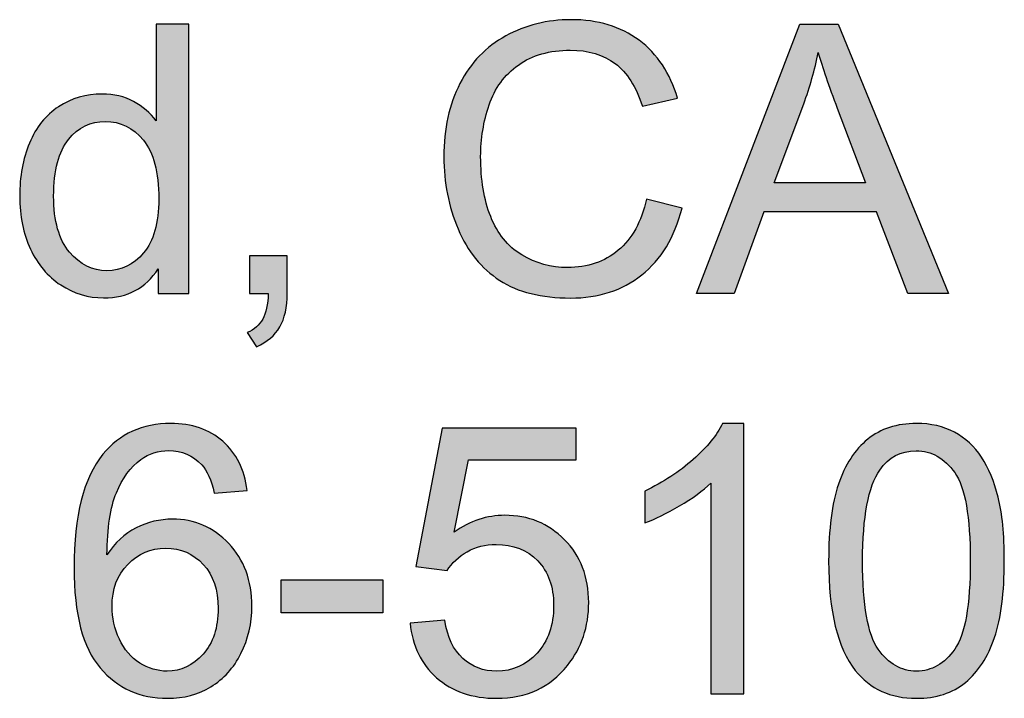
# Model space of a CAD drawing. Header units: inches. Extents: x 0 to 22, y 0 to 17.
# Tile 12 of 40: x 20.22 to 20.552, y 2.19 to 2.42. Entities that reach past the tile are written whole.
import ezdxf

# ---------------------------------------------------------------- set-up
doc = ezdxf.new("R2010")
doc.units = ezdxf.units.IN
doc.header["$MEASUREMENT"] = 0
doc.layers.add('Layer_1', color=7, linetype='Continuous')

msp = doc.modelspace()

# ---------------------------------------------------------------- hatches: boundary and pattern name
at = {"layer": 'Layer_1', "linetype": 'Continuous'}
h = msp.add_hatch(color=7, dxfattribs=at)
edge = h.paths.add_edge_path()
edge.add_spline(control_points=[(20.2664, 2.3269), (20.2664, 2.3269), (20.27677, 2.3269), (20.27677, 2.3269), (20.27677, 2.3269), (20.27677, 2.41796), (20.27677, 2.41796), (20.27677, 2.41796), (20.26565, 2.41796), (20.26565, 2.41796), (20.26565, 2.41796), (20.26565, 2.38529), (20.26565, 2.38529), (20.2637, 2.38797), (20.26118, 2.39017), (20.25807, 2.39184), (20.25496, 2.39352), (20.25142, 2.39435), (20.24745, 2.39435), (20.24202, 2.39435), (20.23713, 2.39292), (20.23273, 2.39008), (20.22834, 2.38721), (20.22504, 2.3831), (20.22286, 2.37773), (20.22066, 2.37238), (20.21956, 2.36641), (20.21956, 2.35982), (20.21956, 2.35306), (20.22077, 2.34709), (20.2232, 2.3419), (20.22561, 2.33669), (20.22903, 2.33265), (20.23344, 2.32976), (20.23785, 2.32686), (20.24269, 2.32541), (20.24795, 2.32541), (20.25606, 2.32541), (20.26222, 2.32867), (20.2664, 2.33523), (20.2664, 2.33523), (20.2664, 2.3269), (20.2664, 2.3269)], knot_values=[0, 0, 0, 0, 0.071429, 0.071429, 0.071429, 0.142857, 0.142857, 0.142857, 0.214286, 0.214286, 0.214286, 0.285714, 0.285714, 0.285714, 0.357143, 0.357143, 0.357143, 0.428571, 0.428571, 0.428571, 0.5, 0.5, 0.5, 0.571429, 0.571429, 0.571429, 0.642857, 0.642857, 0.642857, 0.714286, 0.714286, 0.714286, 0.785714, 0.785714, 0.785714, 0.857143, 0.857143, 0.857143, 0.928571, 0.928571, 0.928571, 1, 1, 1, 1], degree=3, periodic=0)
edge = h.paths.add_edge_path()
edge.add_spline(control_points=[(20.23105, 2.35982), (20.23105, 2.35137), (20.23283, 2.34506), (20.2364, 2.34087), (20.23995, 2.33668), (20.24417, 2.33459), (20.24901, 2.33459), (20.25389, 2.33459), (20.25804, 2.33659), (20.26146, 2.3406), (20.26488, 2.3446), (20.26659, 2.35069), (20.26659, 2.35889), (20.26659, 2.36791), (20.26485, 2.37455), (20.26137, 2.37876), (20.25788, 2.38298), (20.25361, 2.3851), (20.24851, 2.3851), (20.24353, 2.3851), (20.23939, 2.38306), (20.23606, 2.37901), (20.23272, 2.37495), (20.23105, 2.36855), (20.23105, 2.35982)], knot_values=[0, 0, 0, 0, 0.125, 0.125, 0.125, 0.25, 0.25, 0.25, 0.375, 0.375, 0.375, 0.5, 0.5, 0.5, 0.625, 0.625, 0.625, 0.75, 0.75, 0.75, 0.875, 0.875, 0.875, 1, 1, 1, 1], degree=3, periodic=0)
h = msp.add_hatch(color=7, dxfattribs=at)
edge = h.paths.add_edge_path()
edge.add_spline(control_points=[(20.43144, 2.35883), (20.42978, 2.35116), (20.42662, 2.34538), (20.42194, 2.34149), (20.41725, 2.3376), (20.41154, 2.33566), (20.40479, 2.33566), (20.39924, 2.33566), (20.39408, 2.33708), (20.38932, 2.33995), (20.38456, 2.34279), (20.38105, 2.34712), (20.3788, 2.3529), (20.37653, 2.35866), (20.37541, 2.36543), (20.37541, 2.37318), (20.37541, 2.37918), (20.37637, 2.385), (20.37827, 2.39066), (20.38018, 2.3963), (20.38348, 2.40082), (20.38817, 2.40417), (20.39288, 2.40752), (20.39872, 2.4092), (20.40572, 2.4092), (20.41181, 2.4092), (20.41686, 2.40769), (20.42089, 2.40466), (20.4249, 2.40164), (20.42797, 2.39682), (20.43008, 2.3902), (20.43008, 2.3902), (20.44194, 2.39298), (20.44194, 2.39298), (20.43949, 2.40139), (20.43517, 2.40791), (20.42896, 2.41256), (20.42274, 2.41719), (20.41508, 2.41951), (20.40597, 2.41951), (20.39794, 2.41951), (20.39057, 2.41768), (20.3839, 2.414), (20.3772, 2.41035), (20.37204, 2.405), (20.36842, 2.39793), (20.3648, 2.39088), (20.36298, 2.3826), (20.36298, 2.37311), (20.36298, 2.36441), (20.3646, 2.35629), (20.3678, 2.34871), (20.37101, 2.34113), (20.37569, 2.33532), (20.38184, 2.33133), (20.38799, 2.32733), (20.39597, 2.32534), (20.40579, 2.32534), (20.41527, 2.32534), (20.4233, 2.32794), (20.42985, 2.33314), (20.43642, 2.33833), (20.44096, 2.34589), (20.4435, 2.35577), (20.4435, 2.35577), (20.43144, 2.35883), (20.43144, 2.35883)], knot_values=[0, 0, 0, 0, 0.045455, 0.045455, 0.045455, 0.090909, 0.090909, 0.090909, 0.136364, 0.136364, 0.136364, 0.181818, 0.181818, 0.181818, 0.227273, 0.227273, 0.227273, 0.272727, 0.272727, 0.272727, 0.318182, 0.318182, 0.318182, 0.363636, 0.363636, 0.363636, 0.409091, 0.409091, 0.409091, 0.454545, 0.454545, 0.454545, 0.5, 0.5, 0.5, 0.545455, 0.545455, 0.545455, 0.590909, 0.590909, 0.590909, 0.636364, 0.636364, 0.636364, 0.681818, 0.681818, 0.681818, 0.727273, 0.727273, 0.727273, 0.772727, 0.772727, 0.772727, 0.818182, 0.818182, 0.818182, 0.863636, 0.863636, 0.863636, 0.909091, 0.909091, 0.909091, 0.954545, 0.954545, 0.954545, 1, 1, 1, 1], degree=3, periodic=0)
h = msp.add_hatch(color=7, dxfattribs=at)
h.paths.add_polyline_path([(20.47114, 2.35447), (20.50921, 2.35447), (20.51983, 2.3269), (20.53356, 2.3269), (20.49628, 2.41796), (20.4833, 2.41796), (20.44834, 2.3269), (20.46114, 2.3269)])
edge = h.paths.add_edge_path()
edge.add_spline(control_points=[(20.47461, 2.36429), (20.47461, 2.36429), (20.50549, 2.36429), (20.50549, 2.36429), (20.50549, 2.36429), (20.49599, 2.38952), (20.49599, 2.38952), (20.49308, 2.39717), (20.49093, 2.40346), (20.48952, 2.4084), (20.48836, 2.40255), (20.48672, 2.39676), (20.48462, 2.391), (20.48462, 2.391), (20.47461, 2.36429), (20.47461, 2.36429)], knot_values=[0, 0, 0, 0, 0.2, 0.2, 0.2, 0.4, 0.4, 0.4, 0.6, 0.6, 0.6, 0.8, 0.8, 0.8, 1, 1, 1, 1], degree=3, periodic=0)
h = msp.add_hatch(color=7, dxfattribs=at)
edge = h.paths.add_edge_path()
edge.add_spline(control_points=[(20.29727, 2.3269), (20.29727, 2.3269), (20.3036, 2.3269), (20.3036, 2.3269), (20.30348, 2.32313), (20.30286, 2.32024), (20.30174, 2.31823), (20.30062, 2.31622), (20.29888, 2.3147), (20.29652, 2.31366), (20.29652, 2.31366), (20.29963, 2.30887), (20.29963, 2.30887), (20.30324, 2.31046), (20.30587, 2.31268), (20.30752, 2.31556), (20.30918, 2.31843), (20.31, 2.32222), (20.31, 2.3269), (20.31, 2.3269), (20.31, 2.33963), (20.31, 2.33963), (20.31, 2.33963), (20.29727, 2.33963), (20.29727, 2.33963), (20.29727, 2.33963), (20.29727, 2.3269), (20.29727, 2.3269)], knot_values=[0, 0, 0, 0, 0.111111, 0.111111, 0.111111, 0.222222, 0.222222, 0.222222, 0.333333, 0.333333, 0.333333, 0.444444, 0.444444, 0.444444, 0.555556, 0.555556, 0.555556, 0.666667, 0.666667, 0.666667, 0.777778, 0.777778, 0.777778, 0.888889, 0.888889, 0.888889, 1, 1, 1, 1], degree=3, periodic=0)
h = msp.add_hatch(color=7, dxfattribs=at)
edge = h.paths.add_edge_path()
edge.add_spline(control_points=[(20.29645, 2.26025), (20.29555, 2.26734), (20.29281, 2.27287), (20.28824, 2.2769), (20.28365, 2.28092), (20.27779, 2.28292), (20.27063, 2.28292), (20.26101, 2.28292), (20.25338, 2.27945), (20.24769, 2.27248), (20.2412, 2.26449), (20.23794, 2.2517), (20.23794, 2.2341), (20.23794, 2.21836), (20.24089, 2.20708), (20.24677, 2.20022), (20.25264, 2.19337), (20.26024, 2.18993), (20.26957, 2.18993), (20.27504, 2.18993), (20.27992, 2.19124), (20.28423, 2.19385), (20.28853, 2.19646), (20.29191, 2.20022), (20.29438, 2.20511), (20.29685, 2.21002), (20.29808, 2.21534), (20.29808, 2.22106), (20.29808, 2.22976), (20.29545, 2.23685), (20.29022, 2.24233), (20.28498, 2.24781), (20.27863, 2.25055), (20.27119, 2.25055), (20.26691, 2.25055), (20.26284, 2.24957), (20.25894, 2.24758), (20.25506, 2.2456), (20.25175, 2.24255), (20.24906, 2.23844), (20.24915, 2.24756), (20.2502, 2.25456), (20.25224, 2.2595), (20.25426, 2.26444), (20.25704, 2.26817), (20.26055, 2.27076), (20.26325, 2.27274), (20.26637, 2.27373), (20.26994, 2.27373), (20.27437, 2.27373), (20.2781, 2.27214), (20.28111, 2.26894), (20.28293, 2.26696), (20.28434, 2.26377), (20.28535, 2.25938), (20.28535, 2.25938), (20.29645, 2.26025), (20.29645, 2.26025)], knot_values=[0, 0, 0, 0, 0.052632, 0.052632, 0.052632, 0.105263, 0.105263, 0.105263, 0.157895, 0.157895, 0.157895, 0.210526, 0.210526, 0.210526, 0.263158, 0.263158, 0.263158, 0.315789, 0.315789, 0.315789, 0.368421, 0.368421, 0.368421, 0.421053, 0.421053, 0.421053, 0.473684, 0.473684, 0.473684, 0.526316, 0.526316, 0.526316, 0.578947, 0.578947, 0.578947, 0.631579, 0.631579, 0.631579, 0.684211, 0.684211, 0.684211, 0.736842, 0.736842, 0.736842, 0.789474, 0.789474, 0.789474, 0.842105, 0.842105, 0.842105, 0.894737, 0.894737, 0.894737, 0.947368, 0.947368, 0.947368, 1, 1, 1, 1], degree=3, periodic=0)
edge = h.paths.add_edge_path()
edge.add_spline(control_points=[(20.2508, 2.22099), (20.2508, 2.21714), (20.25163, 2.21345), (20.25326, 2.20993), (20.2549, 2.20641), (20.25718, 2.20373), (20.26013, 2.20188), (20.26306, 2.20005), (20.26615, 2.19913), (20.26938, 2.19913), (20.2741, 2.19913), (20.27816, 2.20103), (20.28156, 2.20484), (20.28495, 2.20865), (20.28665, 2.21383), (20.28665, 2.22037), (20.28665, 2.22666), (20.28497, 2.23161), (20.28162, 2.23525), (20.27827, 2.23887), (20.27403, 2.24069), (20.26895, 2.24069), (20.26389, 2.24069), (20.2596, 2.23887), (20.25609, 2.23525), (20.25256, 2.23161), (20.2508, 2.22687), (20.2508, 2.22099)], knot_values=[0, 0, 0, 0, 0.111111, 0.111111, 0.111111, 0.222222, 0.222222, 0.222222, 0.333333, 0.333333, 0.333333, 0.444444, 0.444444, 0.444444, 0.555556, 0.555556, 0.555556, 0.666667, 0.666667, 0.666667, 0.777778, 0.777778, 0.777778, 0.888889, 0.888889, 0.888889, 1, 1, 1, 1], degree=3, periodic=0)
h = msp.add_hatch(color=7, dxfattribs=at)
edge = h.paths.add_edge_path()
edge.add_spline(control_points=[(20.35156, 2.21534), (20.35231, 2.20769), (20.35529, 2.20153), (20.36053, 2.19689), (20.36578, 2.19225), (20.37253, 2.18993), (20.38082, 2.18993), (20.39092, 2.18993), (20.39889, 2.19361), (20.40473, 2.20099), (20.40953, 2.207), (20.41193, 2.21412), (20.41193, 2.22236), (20.41193, 2.231), (20.40921, 2.2381), (20.40374, 2.2436), (20.39827, 2.24911), (20.39156, 2.25185), (20.38361, 2.25185), (20.3776, 2.25185), (20.37187, 2.24995), (20.3664, 2.24615), (20.3664, 2.24615), (20.37131, 2.27062), (20.37131, 2.27062), (20.37131, 2.27062), (20.40765, 2.27062), (20.40765, 2.27062), (20.40765, 2.27062), (20.40765, 2.28131), (20.40765, 2.28131), (20.40765, 2.28131), (20.36237, 2.28131), (20.36237, 2.28131), (20.36237, 2.28131), (20.35354, 2.23453), (20.35354, 2.23453), (20.35354, 2.23453), (20.36404, 2.23316), (20.36404, 2.23316), (20.3657, 2.23578), (20.36799, 2.23789), (20.37088, 2.23954), (20.37378, 2.24116), (20.37703, 2.24199), (20.38063, 2.24199), (20.38642, 2.24199), (20.39111, 2.24015), (20.39471, 2.23646), (20.39827, 2.23278), (20.40008, 2.22774), (20.40008, 2.22136), (20.40008, 2.21465), (20.39821, 2.20928), (20.39448, 2.20521), (20.39075, 2.20115), (20.3862, 2.19913), (20.38082, 2.19913), (20.37634, 2.19913), (20.37252, 2.20057), (20.36936, 2.20344), (20.36618, 2.20633), (20.36418, 2.21062), (20.36329, 2.21634), (20.36329, 2.21634), (20.35156, 2.21534), (20.35156, 2.21534)], knot_values=[0, 0, 0, 0, 0.045455, 0.045455, 0.045455, 0.090909, 0.090909, 0.090909, 0.136364, 0.136364, 0.136364, 0.181818, 0.181818, 0.181818, 0.227273, 0.227273, 0.227273, 0.272727, 0.272727, 0.272727, 0.318182, 0.318182, 0.318182, 0.363636, 0.363636, 0.363636, 0.409091, 0.409091, 0.409091, 0.454545, 0.454545, 0.454545, 0.5, 0.5, 0.5, 0.545455, 0.545455, 0.545455, 0.590909, 0.590909, 0.590909, 0.636364, 0.636364, 0.636364, 0.681818, 0.681818, 0.681818, 0.727273, 0.727273, 0.727273, 0.772727, 0.772727, 0.772727, 0.818182, 0.818182, 0.818182, 0.863636, 0.863636, 0.863636, 0.909091, 0.909091, 0.909091, 0.954545, 0.954545, 0.954545, 1, 1, 1, 1], degree=3, periodic=0)
h = msp.add_hatch(color=7, dxfattribs=at)
edge = h.paths.add_edge_path()
edge.add_spline(control_points=[(20.46442, 2.19149), (20.46442, 2.19149), (20.46442, 2.28292), (20.46442, 2.28292), (20.46442, 2.28292), (20.45722, 2.28292), (20.45722, 2.28292), (20.45527, 2.27898), (20.45196, 2.27492), (20.44728, 2.27076), (20.4426, 2.26657), (20.43713, 2.263), (20.43088, 2.26006), (20.43088, 2.26006), (20.43088, 2.24925), (20.43088, 2.24925), (20.43437, 2.25054), (20.43829, 2.25247), (20.44265, 2.25504), (20.44702, 2.2576), (20.45055, 2.26017), (20.45325, 2.26273), (20.45325, 2.26273), (20.45325, 2.19149), (20.45325, 2.19149), (20.45325, 2.19149), (20.46442, 2.19149), (20.46442, 2.19149)], knot_values=[0, 0, 0, 0, 0.111111, 0.111111, 0.111111, 0.222222, 0.222222, 0.222222, 0.333333, 0.333333, 0.333333, 0.444444, 0.444444, 0.444444, 0.555556, 0.555556, 0.555556, 0.666667, 0.666667, 0.666667, 0.777778, 0.777778, 0.777778, 0.888889, 0.888889, 0.888889, 1, 1, 1, 1], degree=3, periodic=0)
h = msp.add_hatch(color=7, dxfattribs=at)
edge = h.paths.add_edge_path()
edge.add_spline(control_points=[(20.49306, 2.23639), (20.49306, 2.2193), (20.49607, 2.20696), (20.50206, 2.19937), (20.50707, 2.19308), (20.51397, 2.18993), (20.52275, 2.18993), (20.52942, 2.18993), (20.53493, 2.19172), (20.53931, 2.19531), (20.54367, 2.1989), (20.54696, 2.20396), (20.54914, 2.21052), (20.55134, 2.21709), (20.55245, 2.22571), (20.55245, 2.23639), (20.55245, 2.24542), (20.55177, 2.2526), (20.55039, 2.25793), (20.54903, 2.26324), (20.54713, 2.26776), (20.54475, 2.27146), (20.54233, 2.27517), (20.53929, 2.278), (20.5356, 2.27997), (20.53193, 2.28193), (20.52764, 2.28292), (20.52275, 2.28292), (20.51613, 2.28292), (20.51062, 2.28113), (20.50627, 2.27758), (20.50189, 2.27403), (20.4986, 2.26895), (20.49638, 2.26239), (20.49415, 2.25584), (20.49306, 2.24716), (20.49306, 2.23639)], knot_values=[0, 0, 0, 0, 0.083333, 0.083333, 0.083333, 0.166667, 0.166667, 0.166667, 0.25, 0.25, 0.25, 0.333333, 0.333333, 0.333333, 0.416667, 0.416667, 0.416667, 0.5, 0.5, 0.5, 0.583333, 0.583333, 0.583333, 0.666667, 0.666667, 0.666667, 0.75, 0.75, 0.75, 0.833333, 0.833333, 0.833333, 0.916667, 0.916667, 0.916667, 1, 1, 1, 1], degree=3, periodic=0)
edge = h.paths.add_edge_path()
edge.add_spline(control_points=[(20.50454, 2.23639), (20.50454, 2.22144), (20.50631, 2.2115), (20.50979, 2.20655), (20.51329, 2.20161), (20.51762, 2.19913), (20.52275, 2.19913), (20.52789, 2.19913), (20.53219, 2.20161), (20.5357, 2.20658), (20.5392, 2.21155), (20.54095, 2.22148), (20.54095, 2.23639), (20.54095, 2.25139), (20.5392, 2.26135), (20.5357, 2.26627), (20.53219, 2.27121), (20.52785, 2.27366), (20.52261, 2.27366), (20.51748, 2.27366), (20.51339, 2.2715), (20.51034, 2.26715), (20.50647, 2.26159), (20.50454, 2.25135), (20.50454, 2.23639)], knot_values=[0, 0, 0, 0, 0.125, 0.125, 0.125, 0.25, 0.25, 0.25, 0.375, 0.375, 0.375, 0.5, 0.5, 0.5, 0.625, 0.625, 0.625, 0.75, 0.75, 0.75, 0.875, 0.875, 0.875, 1, 1, 1, 1], degree=3, periodic=0)
msp.add_hatch(color=7, dxfattribs=at).paths.add_polyline_path([(20.30796, 2.21881), (20.3423, 2.21881), (20.3423, 2.23007), (20.30796, 2.23007)])

# ---------------------------------------------------------------- linework, layer by layer
at = {"layer": 'Layer_1', "color": 7, "linetype": 'Continuous'}
for p, q in [((20.44834, 2.3269), (20.4833, 2.41796)), ((20.4833, 2.41796), (20.49628, 2.41796)), ((20.49628, 2.41796), (20.53356, 2.3269)), ((20.47114, 2.35447), (20.46114, 2.3269)), ((20.50921, 2.35447), (20.47114, 2.35447)), ((20.51983, 2.3269), (20.50921, 2.35447)), ((20.46114, 2.3269), (20.44834, 2.3269)), ((20.53356, 2.3269), (20.51983, 2.3269)), ((20.30796, 2.23007), (20.3423, 2.23007)), ((20.30796, 2.21881), (20.30796, 2.23007)), ((20.3423, 2.23007), (20.3423, 2.21881)), ((20.3423, 2.21881), (20.30796, 2.21881))]:
    msp.add_line(p, q, dxfattribs=at)
for points, knots in [([(20.2664, 2.3269), (20.2664, 2.3269), (20.2664, 2.33523), (20.2664, 2.33523), (20.26222, 2.32867), (20.25606, 2.32541), (20.24795, 2.32541), (20.24269, 2.32541), (20.23785, 2.32686), (20.23344, 2.32976), (20.22903, 2.33265), (20.22561, 2.33669), (20.2232, 2.3419), (20.22077, 2.34709), (20.21956, 2.35306), (20.21956, 2.35982), (20.21956, 2.36641), (20.22066, 2.37238), (20.22286, 2.37773), (20.22504, 2.3831), (20.22834, 2.38721), (20.23273, 2.39008), (20.23713, 2.39292), (20.24202, 2.39435), (20.24745, 2.39435), (20.25142, 2.39435), (20.25496, 2.39352), (20.25807, 2.39184), (20.26118, 2.39017), (20.2637, 2.38797), (20.26565, 2.38529), (20.26565, 2.38529), (20.26565, 2.41796), (20.26565, 2.41796), (20.26565, 2.41796), (20.27677, 2.41796), (20.27677, 2.41796), (20.27677, 2.41796), (20.27677, 2.3269), (20.27677, 2.3269), (20.27677, 2.3269), (20.2664, 2.3269), (20.2664, 2.3269)], [0, 0, 0, 0, 0.071429, 0.071429, 0.071429, 0.142857, 0.142857, 0.142857, 0.214286, 0.214286, 0.214286, 0.285714, 0.285714, 0.285714, 0.357143, 0.357143, 0.357143, 0.428571, 0.428571, 0.428571, 0.5, 0.5, 0.5, 0.571429, 0.571429, 0.571429, 0.642857, 0.642857, 0.642857, 0.714286, 0.714286, 0.714286, 0.785714, 0.785714, 0.785714, 0.857143, 0.857143, 0.857143, 0.928571, 0.928571, 0.928571, 1, 1, 1, 1]), ([(20.43144, 2.35883), (20.43144, 2.35883), (20.4435, 2.35577), (20.4435, 2.35577), (20.44096, 2.34589), (20.43642, 2.33833), (20.42985, 2.33314), (20.4233, 2.32794), (20.41527, 2.32534), (20.40579, 2.32534), (20.39597, 2.32534), (20.38799, 2.32733), (20.38184, 2.33133), (20.37569, 2.33532), (20.37101, 2.34113), (20.3678, 2.34871), (20.3646, 2.35629), (20.36298, 2.36441), (20.36298, 2.37311), (20.36298, 2.3826), (20.3648, 2.39088), (20.36842, 2.39793), (20.37204, 2.405), (20.3772, 2.41035), (20.3839, 2.414), (20.39057, 2.41768), (20.39794, 2.41951), (20.40597, 2.41951), (20.41508, 2.41951), (20.42274, 2.41719), (20.42896, 2.41256), (20.43517, 2.40791), (20.43949, 2.40139), (20.44194, 2.39298), (20.44194, 2.39298), (20.43008, 2.3902), (20.43008, 2.3902), (20.42797, 2.39682), (20.4249, 2.40164), (20.42089, 2.40466), (20.41686, 2.40769), (20.41181, 2.4092), (20.40572, 2.4092), (20.39872, 2.4092), (20.39288, 2.40752), (20.38817, 2.40417), (20.38348, 2.40082), (20.38018, 2.3963), (20.37827, 2.39066), (20.37637, 2.385), (20.37541, 2.37918), (20.37541, 2.37318), (20.37541, 2.36543), (20.37653, 2.35866), (20.3788, 2.3529), (20.38105, 2.34712), (20.38456, 2.34279), (20.38932, 2.33995), (20.39408, 2.33708), (20.39924, 2.33566), (20.40479, 2.33566), (20.41154, 2.33566), (20.41725, 2.3376), (20.42194, 2.34149), (20.42662, 2.34538), (20.42978, 2.35116), (20.43144, 2.35883)], [0, 0, 0, 0, 0.045455, 0.045455, 0.045455, 0.090909, 0.090909, 0.090909, 0.136364, 0.136364, 0.136364, 0.181818, 0.181818, 0.181818, 0.227273, 0.227273, 0.227273, 0.272727, 0.272727, 0.272727, 0.318182, 0.318182, 0.318182, 0.363636, 0.363636, 0.363636, 0.409091, 0.409091, 0.409091, 0.454545, 0.454545, 0.454545, 0.5, 0.5, 0.5, 0.545455, 0.545455, 0.545455, 0.590909, 0.590909, 0.590909, 0.636364, 0.636364, 0.636364, 0.681818, 0.681818, 0.681818, 0.727273, 0.727273, 0.727273, 0.772727, 0.772727, 0.772727, 0.818182, 0.818182, 0.818182, 0.863636, 0.863636, 0.863636, 0.909091, 0.909091, 0.909091, 0.954545, 0.954545, 0.954545, 1, 1, 1, 1]), ([(20.47461, 2.36429), (20.47461, 2.36429), (20.50549, 2.36429), (20.50549, 2.36429), (20.50549, 2.36429), (20.49599, 2.38952), (20.49599, 2.38952), (20.49308, 2.39717), (20.49093, 2.40346), (20.48952, 2.4084), (20.48836, 2.40255), (20.48672, 2.39676), (20.48462, 2.391), (20.48462, 2.391), (20.47461, 2.36429), (20.47461, 2.36429)], [0, 0, 0, 0, 0.2, 0.2, 0.2, 0.4, 0.4, 0.4, 0.6, 0.6, 0.6, 0.8, 0.8, 0.8, 1, 1, 1, 1]), ([(20.23105, 2.35982), (20.23105, 2.35137), (20.23283, 2.34506), (20.2364, 2.34087), (20.23995, 2.33668), (20.24417, 2.33459), (20.24901, 2.33459), (20.25389, 2.33459), (20.25804, 2.33659), (20.26146, 2.3406), (20.26488, 2.3446), (20.26659, 2.35069), (20.26659, 2.35889), (20.26659, 2.36791), (20.26485, 2.37455), (20.26137, 2.37876), (20.25788, 2.38298), (20.25361, 2.3851), (20.24851, 2.3851), (20.24353, 2.3851), (20.23939, 2.38306), (20.23606, 2.37901), (20.23272, 2.37495), (20.23105, 2.36855), (20.23105, 2.35982)], [0, 0, 0, 0, 0.125, 0.125, 0.125, 0.25, 0.25, 0.25, 0.375, 0.375, 0.375, 0.5, 0.5, 0.5, 0.625, 0.625, 0.625, 0.75, 0.75, 0.75, 0.875, 0.875, 0.875, 1, 1, 1, 1]), ([(20.29727, 2.3269), (20.29727, 2.3269), (20.29727, 2.33963), (20.29727, 2.33963), (20.29727, 2.33963), (20.31, 2.33963), (20.31, 2.33963), (20.31, 2.33963), (20.31, 2.3269), (20.31, 2.3269), (20.31, 2.32222), (20.30918, 2.31843), (20.30752, 2.31556), (20.30587, 2.31268), (20.30324, 2.31046), (20.29963, 2.30887), (20.29963, 2.30887), (20.29652, 2.31366), (20.29652, 2.31366), (20.29888, 2.3147), (20.30062, 2.31622), (20.30174, 2.31823), (20.30286, 2.32024), (20.30348, 2.32313), (20.3036, 2.3269), (20.3036, 2.3269), (20.29727, 2.3269), (20.29727, 2.3269)], [0, 0, 0, 0, 0.111111, 0.111111, 0.111111, 0.222222, 0.222222, 0.222222, 0.333333, 0.333333, 0.333333, 0.444444, 0.444444, 0.444444, 0.555556, 0.555556, 0.555556, 0.666667, 0.666667, 0.666667, 0.777778, 0.777778, 0.777778, 0.888889, 0.888889, 0.888889, 1, 1, 1, 1]), ([(20.29645, 2.26025), (20.29645, 2.26025), (20.28535, 2.25938), (20.28535, 2.25938), (20.28434, 2.26377), (20.28293, 2.26696), (20.28111, 2.26894), (20.2781, 2.27214), (20.27437, 2.27373), (20.26994, 2.27373), (20.26637, 2.27373), (20.26325, 2.27274), (20.26055, 2.27076), (20.25704, 2.26817), (20.25426, 2.26444), (20.25224, 2.2595), (20.2502, 2.25456), (20.24915, 2.24756), (20.24906, 2.23844), (20.25175, 2.24255), (20.25506, 2.2456), (20.25894, 2.24758), (20.26284, 2.24957), (20.26691, 2.25055), (20.27119, 2.25055), (20.27863, 2.25055), (20.28498, 2.24781), (20.29022, 2.24233), (20.29545, 2.23685), (20.29808, 2.22976), (20.29808, 2.22106), (20.29808, 2.21534), (20.29685, 2.21002), (20.29438, 2.20511), (20.29191, 2.20022), (20.28853, 2.19646), (20.28423, 2.19385), (20.27992, 2.19124), (20.27504, 2.18993), (20.26957, 2.18993), (20.26024, 2.18993), (20.25264, 2.19337), (20.24677, 2.20022), (20.24089, 2.20708), (20.23794, 2.21836), (20.23794, 2.2341), (20.23794, 2.2517), (20.2412, 2.26449), (20.24769, 2.27248), (20.25338, 2.27945), (20.26101, 2.28292), (20.27063, 2.28292), (20.27779, 2.28292), (20.28365, 2.28092), (20.28824, 2.2769), (20.29281, 2.27287), (20.29555, 2.26734), (20.29645, 2.26025)], [0, 0, 0, 0, 0.052632, 0.052632, 0.052632, 0.105263, 0.105263, 0.105263, 0.157895, 0.157895, 0.157895, 0.210526, 0.210526, 0.210526, 0.263158, 0.263158, 0.263158, 0.315789, 0.315789, 0.315789, 0.368421, 0.368421, 0.368421, 0.421053, 0.421053, 0.421053, 0.473684, 0.473684, 0.473684, 0.526316, 0.526316, 0.526316, 0.578947, 0.578947, 0.578947, 0.631579, 0.631579, 0.631579, 0.684211, 0.684211, 0.684211, 0.736842, 0.736842, 0.736842, 0.789474, 0.789474, 0.789474, 0.842105, 0.842105, 0.842105, 0.894737, 0.894737, 0.894737, 0.947368, 0.947368, 0.947368, 1, 1, 1, 1]), ([(20.35156, 2.21534), (20.35156, 2.21534), (20.36329, 2.21634), (20.36329, 2.21634), (20.36418, 2.21062), (20.36618, 2.20633), (20.36936, 2.20344), (20.37252, 2.20057), (20.37634, 2.19913), (20.38082, 2.19913), (20.3862, 2.19913), (20.39075, 2.20115), (20.39448, 2.20521), (20.39821, 2.20928), (20.40008, 2.21465), (20.40008, 2.22136), (20.40008, 2.22774), (20.39827, 2.23278), (20.39471, 2.23646), (20.39111, 2.24015), (20.38642, 2.24199), (20.38063, 2.24199), (20.37703, 2.24199), (20.37378, 2.24116), (20.37088, 2.23954), (20.36799, 2.23789), (20.3657, 2.23578), (20.36404, 2.23316), (20.36404, 2.23316), (20.35354, 2.23453), (20.35354, 2.23453), (20.35354, 2.23453), (20.36237, 2.28131), (20.36237, 2.28131), (20.36237, 2.28131), (20.40765, 2.28131), (20.40765, 2.28131), (20.40765, 2.28131), (20.40765, 2.27062), (20.40765, 2.27062), (20.40765, 2.27062), (20.37131, 2.27062), (20.37131, 2.27062), (20.37131, 2.27062), (20.3664, 2.24615), (20.3664, 2.24615), (20.37187, 2.24995), (20.3776, 2.25185), (20.38361, 2.25185), (20.39156, 2.25185), (20.39827, 2.24911), (20.40374, 2.2436), (20.40921, 2.2381), (20.41193, 2.231), (20.41193, 2.22236), (20.41193, 2.21412), (20.40953, 2.207), (20.40473, 2.20099), (20.39889, 2.19361), (20.39092, 2.18993), (20.38082, 2.18993), (20.37253, 2.18993), (20.36578, 2.19225), (20.36053, 2.19689), (20.35529, 2.20153), (20.35231, 2.20769), (20.35156, 2.21534)], [0, 0, 0, 0, 0.045455, 0.045455, 0.045455, 0.090909, 0.090909, 0.090909, 0.136364, 0.136364, 0.136364, 0.181818, 0.181818, 0.181818, 0.227273, 0.227273, 0.227273, 0.272727, 0.272727, 0.272727, 0.318182, 0.318182, 0.318182, 0.363636, 0.363636, 0.363636, 0.409091, 0.409091, 0.409091, 0.454545, 0.454545, 0.454545, 0.5, 0.5, 0.5, 0.545455, 0.545455, 0.545455, 0.590909, 0.590909, 0.590909, 0.636364, 0.636364, 0.636364, 0.681818, 0.681818, 0.681818, 0.727273, 0.727273, 0.727273, 0.772727, 0.772727, 0.772727, 0.818182, 0.818182, 0.818182, 0.863636, 0.863636, 0.863636, 0.909091, 0.909091, 0.909091, 0.954545, 0.954545, 0.954545, 1, 1, 1, 1]), ([(20.46442, 2.19149), (20.46442, 2.19149), (20.45325, 2.19149), (20.45325, 2.19149), (20.45325, 2.19149), (20.45325, 2.26273), (20.45325, 2.26273), (20.45055, 2.26017), (20.44702, 2.2576), (20.44265, 2.25504), (20.43829, 2.25247), (20.43437, 2.25054), (20.43088, 2.24925), (20.43088, 2.24925), (20.43088, 2.26006), (20.43088, 2.26006), (20.43713, 2.263), (20.4426, 2.26657), (20.44728, 2.27076), (20.45196, 2.27492), (20.45527, 2.27898), (20.45722, 2.28292), (20.45722, 2.28292), (20.46442, 2.28292), (20.46442, 2.28292), (20.46442, 2.28292), (20.46442, 2.19149), (20.46442, 2.19149)], [0, 0, 0, 0, 0.111111, 0.111111, 0.111111, 0.222222, 0.222222, 0.222222, 0.333333, 0.333333, 0.333333, 0.444444, 0.444444, 0.444444, 0.555556, 0.555556, 0.555556, 0.666667, 0.666667, 0.666667, 0.777778, 0.777778, 0.777778, 0.888889, 0.888889, 0.888889, 1, 1, 1, 1]), ([(20.49306, 2.23639), (20.49306, 2.24716), (20.49415, 2.25584), (20.49638, 2.26239), (20.4986, 2.26895), (20.50189, 2.27403), (20.50627, 2.27758), (20.51062, 2.28113), (20.51613, 2.28292), (20.52275, 2.28292), (20.52764, 2.28292), (20.53193, 2.28193), (20.5356, 2.27997), (20.53929, 2.278), (20.54233, 2.27517), (20.54475, 2.27146), (20.54713, 2.26776), (20.54903, 2.26324), (20.55039, 2.25793), (20.55177, 2.2526), (20.55245, 2.24542), (20.55245, 2.23639), (20.55245, 2.22571), (20.55134, 2.21709), (20.54914, 2.21052), (20.54696, 2.20396), (20.54367, 2.1989), (20.53931, 2.19531), (20.53493, 2.19172), (20.52942, 2.18993), (20.52275, 2.18993), (20.51397, 2.18993), (20.50707, 2.19308), (20.50206, 2.19937), (20.49607, 2.20696), (20.49306, 2.2193), (20.49306, 2.23639)], [0, 0, 0, 0, 0.083333, 0.083333, 0.083333, 0.166667, 0.166667, 0.166667, 0.25, 0.25, 0.25, 0.333333, 0.333333, 0.333333, 0.416667, 0.416667, 0.416667, 0.5, 0.5, 0.5, 0.583333, 0.583333, 0.583333, 0.666667, 0.666667, 0.666667, 0.75, 0.75, 0.75, 0.833333, 0.833333, 0.833333, 0.916667, 0.916667, 0.916667, 1, 1, 1, 1]), ([(20.50454, 2.23639), (20.50454, 2.22144), (20.50631, 2.2115), (20.50979, 2.20655), (20.51329, 2.20161), (20.51762, 2.19913), (20.52275, 2.19913), (20.52789, 2.19913), (20.53219, 2.20161), (20.5357, 2.20658), (20.5392, 2.21155), (20.54095, 2.22148), (20.54095, 2.23639), (20.54095, 2.25139), (20.5392, 2.26135), (20.5357, 2.26627), (20.53219, 2.27121), (20.52785, 2.27366), (20.52261, 2.27366), (20.51748, 2.27366), (20.51339, 2.2715), (20.51034, 2.26715), (20.50647, 2.26159), (20.50454, 2.25135), (20.50454, 2.23639)], [0, 0, 0, 0, 0.125, 0.125, 0.125, 0.25, 0.25, 0.25, 0.375, 0.375, 0.375, 0.5, 0.5, 0.5, 0.625, 0.625, 0.625, 0.75, 0.75, 0.75, 0.875, 0.875, 0.875, 1, 1, 1, 1]), ([(20.2508, 2.22099), (20.2508, 2.21714), (20.25163, 2.21345), (20.25326, 2.20993), (20.2549, 2.20641), (20.25718, 2.20373), (20.26013, 2.20188), (20.26306, 2.20005), (20.26615, 2.19913), (20.26938, 2.19913), (20.2741, 2.19913), (20.27816, 2.20103), (20.28156, 2.20484), (20.28495, 2.20865), (20.28665, 2.21383), (20.28665, 2.22037), (20.28665, 2.22666), (20.28497, 2.23161), (20.28162, 2.23525), (20.27827, 2.23887), (20.27403, 2.24069), (20.26895, 2.24069), (20.26389, 2.24069), (20.2596, 2.23887), (20.25609, 2.23525), (20.25256, 2.23161), (20.2508, 2.22687), (20.2508, 2.22099)], [0, 0, 0, 0, 0.111111, 0.111111, 0.111111, 0.222222, 0.222222, 0.222222, 0.333333, 0.333333, 0.333333, 0.444444, 0.444444, 0.444444, 0.555556, 0.555556, 0.555556, 0.666667, 0.666667, 0.666667, 0.777778, 0.777778, 0.777778, 0.888889, 0.888889, 0.888889, 1, 1, 1, 1])]:
    msp.add_open_spline(points, degree=3, knots=knots, dxfattribs=at)

doc.saveas('drawing.dxf')
